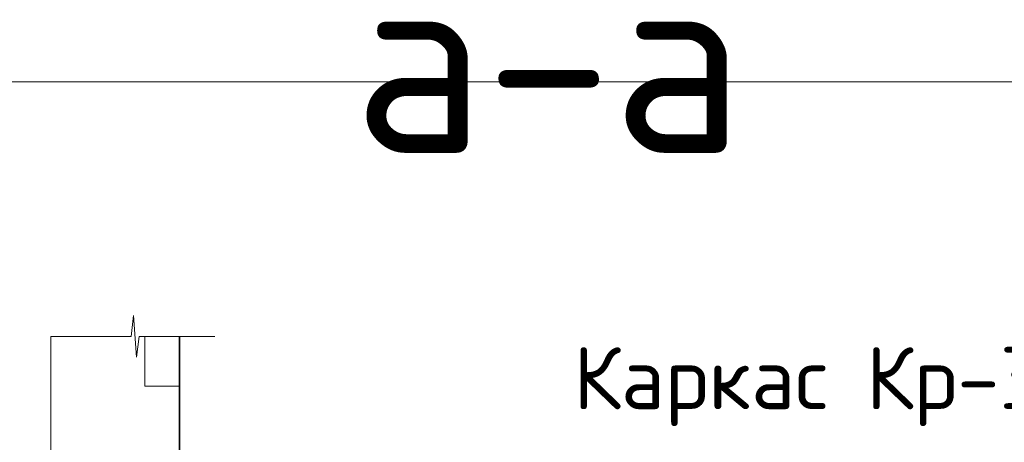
# Model space of a CAD drawing. Header units: metres. Extents: x -38 to 97, y -15 to 21.
# Tile 205 of 256: x 76.815 to 77.289, y 3.498 to 3.702. Entities that reach past the tile are written whole.
import ezdxf

# ---------------------------------------------------------------- set-up
doc = ezdxf.new("R2010")
doc.units = ezdxf.units.M
doc.layers.add('XR$6$Текст_ примечание', color=7, linetype='Continuous', lineweight=13)
doc.styles.add('ISOCPEUR', font='txt')
pattern_1 = [(0, (0.15, 0.15), (0.075, 0.075), [0.075, -0.075]), (90, (0.15, 0.15), (-0.075, 0.075), [0.075, -0.075])]

# ---------------------------------------------------------------- blocks, each defined once
blk = doc.blocks.new('ЭЛЕМЕНТ_УЗОРА_9')
at = {"color": 7, "linetype": 'Continuous', "lineweight": 13, "transparency": 33554687}
blk.add_line((76.82986, 3.54913), (76.82986, 3.54913), dxfattribs=at)
for points in [[(76.82986, 3.32759), (76.82986, 3.43592), (76.83986, 3.43902), (76.81986, 3.44323), (76.82986, 3.44678), (76.82986, 3.54913)], [(76.82986, 3.10605), (76.82986, 3.21438), (76.83986, 3.21748), (76.81986, 3.22169), (76.82986, 3.22524), (76.82986, 3.32759)]]:
    blk.add_lwpolyline(points, dxfattribs=at)
blk = doc.blocks.new('ЭЛЕМЕНТ_УЗОРА_10')
at = {"color": 7, "linetype": 'Continuous', "lineweight": 13, "transparency": 33554687}
blk.add_line((76.90886, 3.54913), (76.90886, 3.54913), dxfattribs=at)
blk.add_lwpolyline([(76.82986, 3.54913), (76.86849, 3.54913), (76.8696, 3.55913), (76.8711, 3.53913), (76.87236, 3.54913), (76.90886, 3.54913)], dxfattribs=at)
blk = doc.blocks.new('ЭЛЕМЕНТ_УЗОРА_22')
at = {"color": 7, "linetype": 'Continuous', "lineweight": 13, "transparency": 33554687}
blk.add_line((76.82986, 3.54913), (76.82986, 3.54913), dxfattribs=at)
for points in [[(76.82986, 3.32759), (76.82986, 3.43592), (76.83986, 3.43902), (76.81986, 3.44323), (76.82986, 3.44678), (76.82986, 3.54913)], [(76.82986, 3.10605), (76.82986, 3.21438), (76.83986, 3.21748), (76.81986, 3.22169), (76.82986, 3.22524), (76.82986, 3.32759)]]:
    blk.add_lwpolyline(points, dxfattribs=at)
blk = doc.blocks.new('ЭЛЕМЕНТ_УЗОРА_23')
at = {"color": 7, "linetype": 'Continuous', "lineweight": 13, "transparency": 33554687}
blk.add_line((76.90886, 3.54913), (76.90886, 3.54913), dxfattribs=at)
blk.add_lwpolyline([(76.82986, 3.54913), (76.86849, 3.54913), (76.8696, 3.55913), (76.8711, 3.53913), (76.87236, 3.54913), (76.90886, 3.54913)], dxfattribs=at)
blk = doc.blocks.new('ЭЛЕМЕНТ_УЗОРА_37')
at = {"color": 7, "linetype": 'Continuous', "lineweight": 13, "transparency": 33554687}
blk.add_line((76.82986, 3.54913), (76.82986, 3.54913), dxfattribs=at)
for points in [[(76.82986, 3.32759), (76.82986, 3.43592), (76.83986, 3.43902), (76.81986, 3.44323), (76.82986, 3.44678), (76.82986, 3.54913)], [(76.82986, 3.10605), (76.82986, 3.21438), (76.83986, 3.21748), (76.81986, 3.22169), (76.82986, 3.22524), (76.82986, 3.32759)]]:
    blk.add_lwpolyline(points, dxfattribs=at)
blk = doc.blocks.new('ЭЛЕМЕНТ_УЗОРА_38')
at = {"color": 7, "linetype": 'Continuous', "lineweight": 13, "transparency": 33554687}
blk.add_line((76.90886, 3.54913), (76.90886, 3.54913), dxfattribs=at)
blk.add_lwpolyline([(76.82986, 3.54913), (76.86849, 3.54913), (76.8696, 3.55913), (76.8711, 3.53913), (76.87236, 3.54913), (76.90886, 3.54913)], dxfattribs=at)

msp = doc.modelspace()

# ---------------------------------------------------------------- hatches: boundary and pattern name
at = {"linetype": 'Continuous', "lineweight": 13, "transparency": 33554687}
h = msp.add_hatch(dxfattribs=at)
h.set_pattern_fill('____', scale=0.075, style=0, pattern_type=2)
h.set_pattern_definition(pattern_1)
h.paths.add_polyline_path([(76.89186, 3.42759), (76.89186, 3.54913), (76.82986, 3.54913), (76.82986, 3.42759)], flags=0)
h = msp.add_hatch(dxfattribs=at)
h.set_pattern_fill('____', scale=0.075, style=0, pattern_type=2)
h.set_pattern_definition(pattern_1)
h.paths.add_polyline_path([(76.89186, 3.42759), (76.89186, 3.54913), (76.82986, 3.54913), (76.82986, 3.42759)], flags=0)
h = msp.add_hatch(dxfattribs=at)
h.set_pattern_fill('____', scale=0.075, style=0, pattern_type=2)
h.set_pattern_definition(pattern_1)
h.paths.add_polyline_path([(76.89186, 3.42759), (76.89186, 3.54913), (76.82986, 3.54913), (76.82986, 3.42759)], flags=0)

# ---------------------------------------------------------------- linework, layer by layer
at = {"color": 7, "linetype": 'Continuous', "lineweight": 35, "transparency": 33554687}
msp.add_line((76.89186, 3.42759), (76.89186, 3.54913), dxfattribs=at)
msp.add_line((76.89186, 3.42759), (76.89186, 3.54913), dxfattribs=at)
msp.add_line((76.89186, 3.42759), (76.89186, 3.54913), dxfattribs=at)
at = {"layer": 'XR$6$Текст_ примечание', "color": 7, "linetype": 'Continuous', "lineweight": 13, "transparency": 33554687}
msp.add_line((86.41979, 3.67171), (67.91979, 3.67171), dxfattribs=at)

# ---------------------------------------------------------------- block references
at = {"color": 7, "linetype": 'Continuous', "lineweight": 13, "transparency": 33554687}
for name in ['ЭЛЕМЕНТ_УЗОРА_10', 'ЭЛЕМЕНТ_УЗОРА_23', 'ЭЛЕМЕНТ_УЗОРА_38', 'ЭЛЕМЕНТ_УЗОРА_9', 'ЭЛЕМЕНТ_УЗОРА_22', 'ЭЛЕМЕНТ_УЗОРА_37']:
    msp.add_blockref(name, (0, 0), dxfattribs=at)

# ---------------------------------------------------------------- texts
at = {"color": 7, "linetype": 'Continuous', "lineweight": 50, "transparency": 33554687, "insert": (77.06954, 3.68254), "char_height": 0.09, "width": 0.2484, "attachment_point": 5, "style": 'ISOCPEUR'}
msp.add_mtext('\\A1;{\\fISOCPEUR|i0|b0;\\H0.090000;\\W1.000000;\\C7;а-а}\\P', dxfattribs=at)
msp.add_mtext('\\A1;{\\fISOCPEUR|i0|b0;\\H0.090000;\\W1.000000;\\C7;а-а}\\P', dxfattribs=at)
msp.add_mtext('\\A1;{\\fISOCPEUR|i0|b0;\\H0.090000;\\W1.000000;\\C7;а-а}\\P', dxfattribs=at)
at = {"color": 7, "linetype": 'Continuous', "lineweight": 13, "transparency": 33554687, "insert": (77.19454, 3.52499), "char_height": 0.03, "width": 0.2516296, "attachment_point": 5, "style": 'ISOCPEUR'}
msp.add_mtext('\\A1;{\\fISOCPEUR|i0|b0;\\H0.030000;\\W1.000000;\\C7;Каркас Кр-3}\\P', dxfattribs=at)
msp.add_mtext('\\A1;{\\fISOCPEUR|i0|b0;\\H0.030000;\\W1.000000;\\C7;Каркас Кр-3}\\P', dxfattribs=at)
msp.add_mtext('\\A1;{\\fISOCPEUR|i0|b0;\\H0.030000;\\W1.000000;\\C7;Каркас Кр-3}\\P', dxfattribs=at)

doc.saveas('drawing.dxf')
